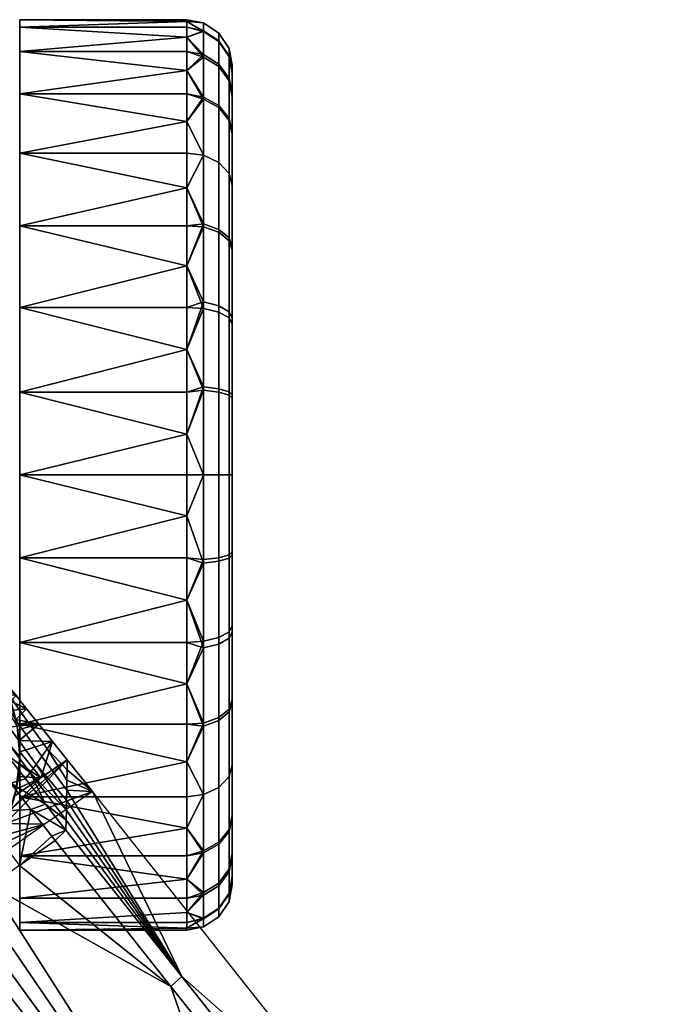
# Model space of a CAD drawing. Header units: millimetres. Extents: x -347 to 347, y -351 to 323.
# Tile 69 of 117: x -188 to -145, y 258 to 323. Entities that reach past the tile are written whole.
import ezdxf

# ---------------------------------------------------------------- set-up
doc = ezdxf.new("R2010")
doc.units = ezdxf.units.MM
doc.header["$MEASUREMENT"] = 0
doc.layers.add('kolecka', color=250, linetype='Continuous')
doc.layers.add('podnoz', color=7, linetype='Continuous')

msp = doc.modelspace()

# ---------------------------------------------------------------- meshes
at = {"layer": 'kolecka'}
mesh = msp.add_polyface(dxfattribs=at)
corners = [(-190.259, 262.757, 28.334), (-190.259, 322.729, 28.713), (-190.259, 262.728, 30.473), (-190.259, 263.063, 34.728), (-190.259, 322.215, 35.673), (-190.259, 263.416, 36.822), (-190.259, 320.107, 42.327), (-190.259, 264.307, 40.959), (-190.259, 263.846, 38.9), (-190.259, 316.631, 48.166), (-190.259, 264.789, 43.012), (-190.259, 265.283, 45.049), (-190.259, 278.616, 60), (-190.259, 266.816, 51.113), (-190.259, 292.757, 60), (-189.331, 275.455, 61.392), (-189.259, 274.257, 61.5), (-189.259, 273.413, 61.5), (-189.855, 277.658, 60.605), (-189.538, 276.601, 61.082), (-189.579, 271.133, 61.021), (-190.259, 278.616, 60), (-189.884, 270.091, 60.563), (-190.259, 269.127, 60), (-189.361, 272.247, 61.347), (-189.259, 274.257, 63), (-189.259, 273.413, 61.5), (-189.259, 274.257, 61.5), (-189.331, 275.455, 61.392), (-189.961, 277.938, 63), (-190.259, 278.616, 60), (-190.973, 279.855, 60), (-190.889, 279.729, 63), (-192.188, 281.328, 63), (-192.927, 281.996, 60), (-194.108, 282.828, 60), (-193.787, 282.627, 63), (-195.374, 283.471, 60), (-195.578, 283.555, 63), (-191.87, 280.995, 60), (-196.681, 283.918, 60), (-197.987, 284.176, 60), (-199.259, 284.257, 63), (-189.538, 276.601, 61.082), (-189.855, 277.658, 60.605), (-199.259, 284.257, 60), (-190.259, 292.757, 60), (-191.87, 280.995, 60), (-190.973, 279.855, 60), (-190.259, 278.616, 60), (-208.917, 271.678, 63), (-189.602, 271.678, 63), (-199.259, 284.257, 63), (-189.259, 274.257, 63), (-189.961, 277.938, 63), (-195.578, 283.555, 63), (-193.787, 282.627, 63), (-192.188, 281.328, 63), (-190.889, 279.729, 63), (-188.259, 281.714, 57.894), (-188.259, 276.341, 55.11), (-177.259, 278.978, 56.649), (-177.259, 281.714, 57.894)]
mesh.append_faces([[corners[k] for k in face] for face in [(0, 1, 2, 2), (3, 4, 5, 5), (6, 7, 8, 8), (9, 10, 7, 7), (10, 9, 11, 11), (12, 13, 14, 14), (15, 16, 17, 17), (18, 19, 20, 20), (21, 18, 22, 22), (22, 23, 21, 21), (15, 24, 19, 19), (25, 26, 27, 27), (25, 27, 28, 28), (29, 25, 28, 28), (29, 30, 31, 32), (33, 34, 35, 36), (36, 35, 37, 38), (32, 31, 39, 33), (38, 40, 41, 42), (43, 29, 28, 28), (44, 30, 29, 29), (44, 29, 43, 43), (34, 33, 39, 39), (40, 38, 37, 37), (41, 45, 42, 42), (46, 47, 48, 48), (46, 48, 49, 49), (50, 51, 52, 52), (53, 54, 51, 51), (52, 51, 55, 55), (55, 51, 56, 56), (56, 51, 57, 57), (51, 58, 57, 57), (58, 51, 54, 54), (59, 60, 61, 62)]])
mesh = msp.add_polyface(dxfattribs=at)
corners = [(-190.259, 320.107, 42.327), (-190.259, 321.352, 39.073), (-208.259, 321.352, 39.073), (-208.259, 320.107, 42.327), (-190.259, 322.215, 35.673), (-190.259, 322.676, 32.196), (-208.259, 322.676, 32.196), (-208.259, 322.215, 35.673), (-190.259, 316.631, 48.166), (-208.259, 316.631, 48.166), (-188.259, 317.867, 13.584), (-177.259, 316.047, 11.091), (-188.259, 313.97, 8.787), (-188.259, 320.65, 18.957), (-177.259, 319.405, 16.221), (-188.259, 322.757, 30), (-177.259, 322.635, 27.304), (-188.259, 322.256, 24.541), (-188.259, 322.256, 35.459), (-177.259, 322.635, 32.696), (-177.259, 322.757, 30), (-177.259, 321.599, 21.745), (-177.259, 320.65, 18.957), (-188.259, 320.65, 41.043), (-188.259, 317.867, 46.416), (-177.259, 319.405, 43.779), (-177.259, 320.65, 41.043), (-188.259, 313.97, 51.213), (-177.259, 316.047, 48.909), (-177.259, 317.867, 46.416), (-177.259, 321.599, 38.255), (-177.259, 322.256, 35.459), (-177.259, 317.867, 13.584), (-177.259, 322.256, 24.541), (-177.259, 313.97, 51.213), (-176.155, 317.654, 13.646), (-176.155, 320.456, 19.034), (-176.155, 322.018, 24.419), (-176.155, 322.547, 30), (-176.155, 321.973, 35.812), (-176.155, 320.28, 41.4), (-176.155, 317.525, 46.549)]
mesh.append_faces([[corners[k] for k in face] for face in [(0, 1, 2, 3), (4, 5, 6, 7), (8, 0, 3, 9), (10, 11, 12, 12), (13, 14, 10, 10), (15, 16, 17, 17), (15, 18, 19, 20), (13, 17, 21, 22), (23, 24, 25, 26), (24, 27, 28, 29), (18, 23, 30, 31), (10, 14, 32, 32), (13, 22, 14, 14), (32, 11, 10, 10), (17, 33, 21, 21), (17, 16, 33, 33), (18, 31, 19, 19), (20, 16, 15, 15), (23, 26, 30, 30), (27, 34, 28, 28), (29, 25, 24, 24), (35, 11, 32, 32), (35, 32, 14, 14), (36, 22, 21, 21), (37, 21, 33, 33), (38, 16, 20, 20), (38, 20, 19, 19), (37, 33, 16, 16), (39, 31, 30, 30), (40, 30, 26, 26), (41, 25, 29, 29), (41, 29, 28, 28), (40, 26, 25, 25), (39, 19, 31, 31), (36, 14, 22, 22)]])
mesh = msp.add_polyface(dxfattribs=at)
corners = [(-190.259, 262.83, 32.606), (-190.259, 262.728, 30.473), (-190.259, 322.676, 32.196), (-190.259, 262.757, 28.334), (-190.259, 262.932, 26.202), (-190.259, 322.729, 28.713), (-190.259, 263.063, 34.728), (-190.259, 322.215, 35.673), (-190.259, 263.846, 38.9), (-190.259, 263.416, 36.822), (-190.259, 321.352, 39.073), (-190.259, 263.263, 24.086), (-190.259, 321.67, 22), (-190.259, 265.788, 47.082), (-190.259, 265.283, 45.049), (-190.259, 309.126, 55.14), (-190.259, 263.748, 22), (-190.259, 320.107, 42.327), (-190.259, 299.509, 59.23), (-190.259, 292.757, 60), (-190.259, 302.852, 58.251), (-190.259, 306.08, 56.879), (-199.259, 284.257, 60), (-197.987, 284.176, 60), (-190.259, 292.757, 60), (-196.681, 283.918, 60), (-195.374, 283.471, 60), (-194.108, 282.828, 60), (-192.927, 281.996, 60), (-191.87, 280.995, 60), (-190.259, 299.509, 59.23), (-208.259, 299.509, 59.23), (-208.259, 292.757, 60), (-177.259, 295.452, 0.121), (-177.259, 292.757), (-188.259, 292.757), (-188.259, 298.216, 0.501), (-177.259, 298.216, 0.501), (-188.259, 298.216, 59.499), (-188.259, 292.757, 60), (-177.259, 292.757, 60), (-177.259, 295.452, 59.879), (-177.259, 298.216, 59.499), (-177.259, 301.011, 58.842), (-177.259, 290.061, 59.879), (-188.259, 287.298, 59.499), (-177.259, 287.298, 59.499), (-188.259, 281.714, 57.894), (-177.259, 284.502, 58.842), (-188.259, 287.298, 0.501), (-177.259, 290.061, 0.121), (-177.259, 287.298, 0.501), (-177.259, 284.502, 1.158), (-176.155, 292.757, 0.211), (-176.155, 298.568, 0.783), (-176.155, 298.338, 59.261)]
mesh.append_faces([[corners[k] for k in face] for face in [(0, 1, 2, 2), (3, 4, 5, 5), (6, 0, 7, 7), (8, 9, 10, 10), (4, 11, 12, 12), (13, 14, 15, 15), (11, 16, 12, 12), (10, 17, 8, 8), (7, 10, 9, 9), (18, 19, 20, 20), (21, 20, 19, 19), (13, 15, 19, 19), (12, 5, 4, 4), (22, 23, 24, 24), (25, 24, 23, 23), (24, 25, 26, 26), (26, 27, 24, 24), (24, 27, 28, 28), (29, 24, 28, 28), (24, 30, 31, 32), (33, 34, 35, 35), (35, 36, 37, 33), (38, 39, 40, 41), (38, 41, 42, 42), (42, 43, 38, 38), (40, 39, 44, 44), (45, 44, 39, 39), (45, 46, 44, 44), (45, 47, 48, 46), (49, 35, 50, 51), (49, 51, 52, 52), (35, 34, 50, 50), (53, 34, 33, 33), (54, 33, 37, 37), (55, 42, 41, 41)]])
mesh = msp.add_polyface(dxfattribs=at)
corners = [(-190.259, 264.307, 40.959), (-190.259, 320.107, 42.327), (-190.259, 316.631, 48.166), (-190.259, 311.93, 53.073), (-190.259, 265.283, 45.049), (-190.259, 262.83, 32.606), (-190.259, 322.676, 32.196), (-190.259, 322.215, 35.673), (-190.259, 262.728, 30.473), (-190.259, 322.729, 28.713), (-190.259, 309.126, 55.14), (-190.259, 292.757, 60), (-190.259, 306.08, 56.879), (-190.259, 309.126, 55.14), (-190.259, 311.93, 53.073), (-208.259, 311.93, 53.073), (-208.259, 309.126, 55.14), (-190.259, 306.08, 56.879), (-208.259, 306.08, 56.879), (-190.259, 299.509, 59.23), (-190.259, 302.852, 58.251), (-208.259, 302.852, 58.251), (-208.259, 299.509, 59.23), (-190.259, 316.631, 48.166), (-208.259, 316.631, 48.166), (-188.259, 298.216, 0.501), (-188.259, 303.8, 2.106), (-177.259, 301.011, 1.158), (-177.259, 298.216, 0.501), (-188.259, 309.173, 4.89), (-177.259, 306.536, 3.351), (-177.259, 303.8, 2.106), (-177.259, 311.666, 6.709), (-177.259, 309.173, 4.89), (-188.259, 313.97, 8.787), (-188.259, 309.173, 55.11), (-188.259, 303.8, 57.894), (-177.259, 306.536, 56.649), (-177.259, 309.173, 55.11), (-188.259, 298.216, 59.499), (-177.259, 301.011, 58.842), (-177.259, 303.8, 57.894), (-188.259, 313.97, 51.213), (-177.259, 311.666, 53.291), (-177.259, 313.97, 8.787), (-177.259, 316.047, 11.091), (-177.259, 313.97, 51.213), (-176.155, 304.157, 2.477), (-176.155, 298.568, 0.783), (-176.155, 309.307, 5.232), (-176.155, 313.822, 8.935), (-176.155, 313.822, 51.065), (-176.155, 309.111, 54.898), (-176.155, 303.722, 57.698)]
mesh.append_faces([[corners[k] for k in face] for face in [(0, 1, 2, 2), (3, 4, 2, 2), (5, 6, 7, 7), (6, 8, 9, 9), (10, 4, 3, 3), (11, 10, 12, 12), (13, 14, 15, 16), (17, 13, 16, 18), (19, 20, 21, 22), (20, 17, 18, 21), (14, 23, 24, 15), (25, 26, 27, 28), (26, 29, 30, 31), (29, 32, 33, 33), (29, 33, 30, 30), (31, 27, 26, 26), (34, 32, 29, 29), (35, 36, 37, 38), (36, 39, 40, 41), (42, 35, 38, 43), (34, 44, 32, 32), (34, 45, 44, 44), (41, 37, 36, 36), (43, 46, 42, 42), (47, 27, 31, 31), (47, 31, 30, 30), (48, 28, 27, 27), (49, 33, 32, 32), (50, 32, 44, 44), (50, 44, 45, 45), (49, 30, 33, 33), (51, 46, 43, 43), (52, 43, 38, 38), (53, 37, 41, 41), (53, 41, 40, 40)]])
mesh = msp.add_polyface(dxfattribs=at)
corners = [(-175.138, 317.096, 14.013), (-175.138, 313.349, 9.407), (-176.155, 313.822, 8.935), (-176.155, 317.654, 13.646), (-174.47, 316.246, 14.571), (-174.47, 312.63, 10.127), (-175.138, 319.834, 19.28), (-176.155, 320.456, 19.034), (-174.47, 318.889, 19.654), (-174.259, 317.862, 20.061), (-174.259, 315.323, 15.177), (-175.138, 321.362, 24.544), (-176.155, 322.018, 24.419), (-174.47, 320.363, 24.734), (-174.259, 319.278, 24.941), (-175.138, 321.879, 30), (-176.155, 322.547, 30), (-174.47, 320.862, 30), (-174.259, 319.758, 30), (-175.138, 321.318, 35.681), (-176.155, 321.973, 35.812), (-174.47, 320.32, 35.483), (-174.259, 319.237, 35.267), (-175.138, 319.662, 41.145), (-176.155, 320.28, 41.4), (-174.47, 318.723, 40.755), (-174.259, 317.702, 40.333), (-175.138, 316.969, 46.178), (-176.155, 317.525, 46.549), (-174.47, 316.124, 45.613), (-174.259, 315.206, 45), (-175.138, 313.349, 50.593), (-176.155, 313.822, 51.065), (-174.47, 312.63, 49.873), (-177.259, 316.047, 11.091), (-177.259, 321.599, 21.745), (-177.259, 322.635, 27.304), (-177.259, 321.599, 38.255), (-177.259, 319.405, 43.779), (-177.259, 322.635, 32.696), (-177.259, 319.405, 16.221), (-177.259, 316.047, 48.909), (-177.259, 313.97, 51.213), (-174.259, 307.757, 7.551), (-174.259, 315.323, 15.177), (-174.259, 319.278, 24.941), (-174.259, 317.862, 20.061), (-174.259, 319.237, 35.267), (-174.259, 317.702, 40.333), (-174.259, 315.206, 45), (-174.259, 319.758, 30)]
mesh.append_faces([[corners[k] for k in face] for face in [(0, 1, 2, 3), (4, 5, 1, 0), (6, 0, 3, 7), (8, 4, 0, 6), (9, 10, 4, 8), (11, 6, 7, 12), (13, 8, 6, 11), (14, 9, 8, 13), (15, 11, 12, 16), (17, 13, 11, 15), (18, 14, 13, 17), (19, 15, 16, 20), (21, 17, 15, 19), (22, 18, 17, 21), (23, 19, 20, 24), (25, 21, 19, 23), (26, 22, 21, 25), (27, 23, 24, 28), (29, 25, 23, 27), (30, 26, 25, 29), (31, 27, 28, 32), (33, 29, 27, 31), (3, 2, 34, 34), (12, 7, 35, 35), (16, 12, 36, 36), (24, 20, 37, 37), (28, 24, 38, 38), (16, 39, 20, 20), (3, 40, 7, 7), (32, 28, 41, 42), (43, 44, 45, 45), (44, 46, 45, 45), (43, 45, 47, 47), (47, 48, 49, 49), (47, 45, 50, 50)]])
mesh = msp.add_polyface(dxfattribs=at)
corners = [(-175.138, 303.902, 3.095), (-175.138, 298.438, 1.439), (-176.155, 298.568, 0.783), (-176.155, 304.157, 2.477), (-174.47, 303.512, 4.034), (-174.47, 298.24, 2.436), (-174.259, 303.09, 5.054), (-174.259, 298.024, 3.519), (-175.138, 308.935, 5.787), (-176.155, 309.307, 5.232), (-174.47, 308.37, 6.633), (-174.259, 307.757, 7.551), (-175.138, 313.349, 9.407), (-176.155, 313.822, 8.935), (-174.47, 312.63, 10.127), (-174.259, 311.849, 10.907), (-174.259, 315.323, 15.177), (-174.47, 316.246, 14.571), (-174.259, 311.849, 49.093), (-174.259, 315.206, 45), (-174.47, 316.124, 45.613), (-174.47, 312.63, 49.873), (-175.138, 308.744, 54.34), (-175.138, 313.349, 50.593), (-176.155, 313.822, 51.065), (-176.155, 309.111, 54.898), (-174.47, 308.186, 53.49), (-174.259, 307.58, 52.567), (-175.138, 303.476, 57.077), (-176.155, 303.722, 57.698), (-174.47, 303.102, 56.131), (-174.259, 302.696, 55.104), (-175.138, 298.213, 58.605), (-176.155, 298.338, 59.261), (-174.47, 298.022, 57.606), (-174.259, 297.816, 56.521), (-177.259, 301.011, 1.158), (-177.259, 311.666, 6.709), (-177.259, 306.536, 3.351), (-177.259, 309.173, 55.11), (-177.259, 306.536, 56.649), (-177.259, 311.666, 53.291), (-177.259, 301.011, 58.842), (-177.259, 298.216, 59.499), (-174.259, 298.024, 3.519), (-174.259, 303.09, 5.054), (-174.259, 307.757, 7.551), (-174.259, 311.849, 10.907), (-174.259, 315.323, 15.177), (-174.259, 307.58, 52.567), (-174.259, 315.206, 45), (-174.259, 311.849, 49.093), (-174.259, 302.696, 55.104), (-174.259, 297.816, 56.521), (-174.259, 319.237, 35.267)]
mesh.append_faces([[corners[k] for k in face] for face in [(0, 1, 2, 3), (4, 5, 1, 0), (6, 7, 5, 4), (8, 0, 3, 9), (10, 4, 0, 8), (11, 6, 4, 10), (12, 8, 9, 13), (14, 10, 8, 12), (15, 11, 10, 14), (16, 15, 14, 17), (18, 19, 20, 21), (22, 23, 24, 25), (26, 21, 23, 22), (27, 18, 21, 26), (28, 22, 25, 29), (30, 26, 22, 28), (31, 27, 26, 30), (32, 28, 29, 33), (34, 30, 28, 32), (35, 31, 30, 34), (3, 2, 36, 36), (13, 9, 37, 37), (3, 38, 9, 9), (25, 39, 40, 40), (25, 24, 41, 41), (29, 25, 40, 40), (42, 33, 29, 29), (43, 33, 42, 42), (44, 45, 46, 46), (47, 48, 46, 46), (49, 50, 51, 51), (49, 52, 53, 53), (46, 49, 53, 53), (46, 50, 49, 49), (46, 54, 50, 50)]])
mesh = msp.add_polyface(dxfattribs=at)
corners = [(-175.138, 298.438, 1.439), (-175.138, 292.757, 0.879), (-176.155, 292.757, 0.211), (-176.155, 298.568, 0.783), (-174.47, 298.24, 2.436), (-174.47, 292.757, 1.896), (-174.259, 298.024, 3.519), (-174.259, 292.757, 3), (-175.138, 292.757, 59.122), (-175.138, 298.213, 58.605), (-176.155, 298.338, 59.261), (-176.155, 292.757, 59.79), (-174.47, 292.757, 58.105), (-174.47, 298.022, 57.606), (-174.259, 292.757, 57.001), (-174.259, 297.816, 56.521), (-175.138, 287.075, 58.561), (-176.155, 286.945, 59.216), (-174.47, 287.274, 57.563), (-174.259, 287.489, 56.48), (-175.138, 281.612, 56.906), (-176.155, 281.356, 57.523), (-174.47, 282.001, 55.966), (-174.259, 282.424, 54.946), (-175.138, 287.301, 1.395), (-175.138, 282.037, 2.923), (-176.155, 281.791, 2.302), (-176.155, 287.175, 0.738), (-174.47, 287.491, 2.394), (-174.47, 282.412, 3.869), (-174.259, 287.698, 3.478), (-174.259, 282.818, 4.895), (-177.259, 295.452, 0.121), (-177.259, 292.757, 60), (-177.259, 295.452, 59.879), (-177.259, 290.061, 59.879), (-177.259, 287.298, 59.499), (-177.259, 284.502, 58.842), (-177.259, 284.502, 1.158), (-177.259, 287.298, 0.501), (-177.259, 290.061, 0.121), (-177.259, 292.757), (-174.259, 287.489, 56.48), (-174.259, 277.934, 7.433), (-174.259, 307.757, 7.551), (-174.259, 292.757, 57.001), (-174.259, 297.816, 56.521), (-174.259, 287.698, 3.478), (-174.259, 298.024, 3.519), (-174.259, 292.757, 3)]
mesh.append_faces([[corners[k] for k in face] for face in [(0, 1, 2, 3), (4, 5, 1, 0), (6, 7, 5, 4), (8, 9, 10, 11), (12, 13, 9, 8), (14, 15, 13, 12), (16, 8, 11, 17), (18, 12, 8, 16), (19, 14, 12, 18), (20, 16, 17, 21), (22, 18, 16, 20), (23, 19, 18, 22), (24, 25, 26, 27), (28, 29, 25, 24), (30, 31, 29, 28), (1, 24, 27, 2), (5, 28, 24, 1), (7, 30, 28, 5), (3, 2, 32, 32), (33, 11, 34, 34), (10, 34, 11, 11), (17, 35, 36, 36), (17, 36, 37, 37), (17, 11, 35, 35), (21, 17, 37, 37), (27, 38, 39, 39), (2, 40, 41, 41), (2, 27, 39, 40), (33, 35, 11, 11), (42, 43, 44, 44), (45, 42, 46, 46), (47, 48, 43, 43), (44, 43, 48, 48), (44, 46, 42, 42), (49, 48, 47, 47)]])
mesh = msp.add_polyface(dxfattribs=at)
corners = [(-190.259, 263.416, 36.822), (-191.99, 262.838, 34.536), (-190.259, 263.063, 34.728), (-190.259, 292.757, 60), (-190.259, 266.299, 49.098), (-190.259, 265.788, 47.082), (-190.259, 266.816, 51.113), (-190.259, 278.616, 60), (-190.259, 267.334, 53.11), (-190.259, 267.854, 55.106), (-190.259, 268.885, 59.066), (-190.259, 268.37, 57.086), (-190.259, 269.127, 60), (-189.361, 272.247, 61.347), (-189.331, 275.455, 61.392), (-189.259, 273.413, 61.5), (-189.579, 271.133, 61.021), (-189.538, 276.601, 61.082), (-189.884, 270.091, 60.563), (-189.855, 277.658, 60.605), (-190.259, 263.263, 24.086), (-190.79, 262.896, 26.181), (-190.921, 263.69, 22), (-190.259, 266.299, 49.098), (-191.394, 264.924, 46.924), (-190.259, 265.788, 47.082), (-190.259, 265.283, 45.049), (-190.259, 266.816, 51.113), (-191.195, 265.85, 50.995), (-190.259, 262.932, 26.202), (-191.593, 264.105, 42.823), (-190.259, 264.307, 40.959), (-190.259, 264.789, 43.012), (-190.259, 263.846, 38.9), (-190.394, 263.804, 38.878), (-190.259, 263.748, 22), (-190.259, 268.885, 59.066), (-190.798, 268.018, 59.037), (-190.259, 268.37, 57.086), (-190.996, 266.882, 55.034), (-190.259, 269.127, 60), (-189.884, 270.091, 60.563), (-190.599, 269.257, 63), (-190.259, 267.854, 55.106), (-190.259, 267.334, 53.11), (-189.602, 271.678, 63), (-189.579, 271.133, 61.021), (-189.361, 272.247, 61.347), (-189.259, 274.257, 63), (-189.259, 273.413, 61.5), (-177.259, 271.543, 51.213), (-177.259, 273.848, 53.291), (-188.259, 271.543, 51.213), (-188.259, 267.647, 46.416), (-177.259, 269.466, 48.909)]
mesh.append_faces([[corners[k] for k in face] for face in [(0, 1, 2, 2), (3, 4, 5, 5), (4, 3, 6, 6), (6, 7, 8, 8), (9, 8, 7, 7), (7, 10, 11, 11), (10, 7, 12, 12), (11, 9, 7, 7), (13, 14, 15, 15), (16, 17, 13, 13), (18, 19, 16, 16), (20, 21, 22, 22), (23, 24, 25, 25), (26, 25, 24, 24), (27, 28, 23, 23), (20, 29, 21, 21), (30, 31, 32, 32), (33, 31, 34, 34), (33, 34, 0, 0), (35, 20, 22, 22), (36, 37, 38, 38), (39, 38, 37, 37), (40, 37, 36, 36), (41, 42, 40, 40), (42, 37, 40, 40), (43, 39, 44, 44), (39, 43, 38, 38), (45, 41, 46, 46), (47, 48, 45, 45), (46, 47, 45, 45), (47, 49, 48, 48), (42, 41, 45, 45), (28, 27, 44, 44), (50, 51, 52, 52), (52, 53, 54, 50)]])
mesh = msp.add_polyface(dxfattribs=at)
corners = [(-188.259, 276.341, 55.11), (-188.259, 271.543, 51.213), (-177.259, 273.848, 53.291), (-177.259, 276.341, 55.11), (-188.259, 281.714, 57.894), (-177.259, 281.714, 57.894), (-177.259, 284.502, 58.842), (-177.259, 278.978, 56.649), (-188.259, 276.341, 4.89), (-188.259, 281.714, 2.106), (-177.259, 278.978, 3.351), (-177.259, 276.341, 4.89), (-188.259, 287.298, 0.501), (-177.259, 284.502, 1.158), (-177.259, 281.714, 2.106), (-177.259, 273.848, 6.709), (-175.138, 276.579, 54.213), (-175.138, 281.612, 56.906), (-176.155, 281.356, 57.523), (-176.155, 276.208, 54.768), (-174.47, 277.144, 53.367), (-174.47, 282.001, 55.966), (-174.259, 277.757, 52.449), (-174.259, 282.424, 54.946), (-175.138, 272.164, 50.593), (-176.155, 271.692, 51.065), (-174.47, 272.883, 49.873), (-174.259, 273.664, 49.092), (-175.138, 276.769, 5.66), (-175.138, 272.164, 9.407), (-176.155, 271.692, 8.935), (-176.155, 276.402, 5.102), (-174.47, 277.328, 6.51), (-174.47, 272.883, 10.127), (-174.259, 277.934, 7.433), (-174.259, 273.664, 10.907), (-175.138, 282.037, 2.923), (-176.155, 281.791, 2.302), (-174.47, 282.412, 3.869), (-174.259, 282.818, 4.895), (-176.155, 287.175, 0.738), (-174.259, 277.934, 7.433), (-174.259, 282.818, 4.895), (-174.259, 287.698, 3.478), (-174.259, 270.308, 15), (-174.259, 273.664, 10.907), (-174.259, 287.489, 56.48), (-174.259, 282.424, 54.946), (-174.259, 277.757, 52.449)]
mesh.append_faces([[corners[k] for k in face] for face in [(0, 1, 2, 3), (4, 5, 6, 6), (0, 3, 7, 7), (8, 9, 10, 11), (9, 12, 13, 14), (9, 14, 10, 10), (11, 15, 8, 8), (16, 17, 18, 19), (20, 21, 17, 16), (22, 23, 21, 20), (24, 16, 19, 25), (26, 20, 16, 24), (27, 22, 20, 26), (28, 29, 30, 31), (32, 33, 29, 28), (34, 35, 33, 32), (36, 28, 31, 37), (38, 32, 28, 36), (39, 34, 32, 38), (18, 5, 7, 7), (19, 7, 3, 3), (18, 6, 5, 5), (19, 3, 2, 2), (25, 19, 2, 2), (18, 7, 19, 19), (31, 15, 11, 11), (31, 11, 10, 10), (37, 14, 13, 13), (37, 10, 14, 14), (37, 31, 10, 10), (13, 40, 37, 37), (41, 42, 43, 43), (41, 44, 45, 45), (46, 47, 48, 48), (41, 46, 48, 48)]])
mesh = msp.add_polyface(dxfattribs=at)
corners = [(-188.259, 267.647, 46.416), (-188.259, 264.863, 41.043), (-177.259, 266.108, 43.779), (-177.259, 267.647, 46.416), (-188.259, 267.647, 13.584), (-188.259, 271.543, 8.787), (-177.259, 269.466, 11.091), (-177.259, 267.647, 13.584), (-188.259, 276.341, 4.89), (-177.259, 273.848, 6.709), (-177.259, 271.543, 8.787), (-177.259, 269.466, 48.909), (-177.259, 266.108, 16.221), (-175.138, 268.417, 45.988), (-175.138, 272.164, 50.593), (-176.155, 271.692, 51.065), (-176.155, 267.859, 46.354), (-174.47, 269.267, 45.429), (-174.47, 272.883, 49.873), (-174.259, 270.19, 44.823), (-174.259, 273.664, 49.092), (-175.138, 265.68, 40.72), (-176.155, 265.059, 40.966), (-174.47, 266.625, 40.345), (-174.259, 267.652, 39.939), (-175.138, 268.544, 13.822), (-175.138, 265.851, 18.855), (-176.155, 265.234, 18.6), (-176.155, 267.989, 13.451), (-174.47, 269.39, 14.387), (-174.47, 266.791, 19.245), (-174.259, 270.308, 15), (-174.259, 267.811, 19.667), (-175.138, 272.164, 9.407), (-176.155, 271.692, 8.935), (-174.47, 272.883, 10.127), (-174.259, 273.664, 10.907), (-177.259, 273.848, 53.291), (-177.259, 271.543, 51.213), (-176.155, 276.402, 5.102), (-174.259, 266.276, 24.733), (-174.259, 267.811, 19.667), (-174.259, 270.308, 15), (-174.259, 277.934, 7.433), (-174.259, 266.235, 35.059), (-174.259, 270.19, 44.823), (-174.259, 267.652, 39.939), (-174.259, 277.757, 52.449), (-174.259, 273.664, 49.092)]
mesh.append_faces([[corners[k] for k in face] for face in [(0, 1, 2, 3), (4, 5, 6, 7), (5, 8, 9, 10), (0, 3, 11, 11), (4, 7, 12, 12), (5, 10, 6, 6), (13, 14, 15, 16), (17, 18, 14, 13), (19, 20, 18, 17), (21, 13, 16, 22), (23, 17, 13, 21), (24, 19, 17, 23), (25, 26, 27, 28), (29, 30, 26, 25), (31, 32, 30, 29), (33, 25, 28, 34), (35, 29, 25, 33), (36, 31, 29, 35), (15, 37, 38, 38), (15, 38, 11, 11), (16, 3, 2, 2), (16, 11, 3, 3), (28, 7, 6, 6), (34, 6, 10, 10), (28, 12, 7, 7), (16, 15, 11, 11), (39, 34, 10, 9), (6, 34, 28, 28), (40, 41, 42, 42), (43, 40, 42, 42), (44, 40, 43, 43), (45, 46, 44, 44), (45, 47, 48, 48), (47, 45, 44, 44), (43, 47, 44, 44)]])
mesh = msp.add_polyface(dxfattribs=at)
corners = [(-188.259, 263.258, 35.459), (-188.259, 262.757, 30), (-177.259, 262.878, 32.696), (-177.259, 263.258, 35.459), (-188.259, 264.863, 41.043), (-177.259, 263.915, 38.255), (-177.259, 264.863, 41.043), (-188.259, 264.863, 18.957), (-188.259, 267.647, 13.584), (-177.259, 266.108, 16.221), (-177.259, 264.863, 18.957), (-188.259, 263.258, 24.541), (-177.259, 263.915, 21.745), (-177.259, 266.108, 43.779), (-177.259, 263.258, 24.541), (-177.259, 262.878, 27.304), (-175.138, 264.152, 35.456), (-175.138, 265.68, 40.72), (-176.155, 265.059, 40.966), (-176.155, 263.495, 35.582), (-174.47, 265.151, 35.266), (-174.47, 266.625, 40.345), (-174.259, 266.235, 35.059), (-174.259, 267.652, 39.939), (-175.138, 263.635, 30), (-176.155, 262.966, 30), (-174.47, 264.652, 30), (-174.259, 265.756, 30), (-175.138, 264.196, 24.319), (-176.155, 263.541, 24.188), (-174.47, 265.193, 24.517), (-174.259, 266.276, 24.733), (-175.138, 265.851, 18.855), (-176.155, 265.234, 18.6), (-174.47, 266.791, 19.245), (-174.259, 267.811, 19.667), (-176.155, 267.989, 13.451), (-176.155, 267.859, 46.354), (-174.259, 265.756, 30), (-174.259, 266.276, 24.733), (-174.259, 266.235, 35.059)]
mesh.append_faces([[corners[k] for k in face] for face in [(0, 1, 2, 3), (4, 0, 5, 6), (7, 8, 9, 10), (11, 7, 10, 12), (4, 6, 13, 13), (11, 14, 15, 15), (11, 12, 14, 14), (3, 5, 0, 0), (16, 17, 18, 19), (20, 21, 17, 16), (22, 23, 21, 20), (24, 16, 19, 25), (26, 20, 16, 24), (27, 22, 20, 26), (28, 24, 25, 29), (30, 26, 24, 28), (31, 27, 26, 30), (32, 28, 29, 33), (34, 30, 28, 32), (35, 31, 30, 34), (18, 13, 6, 6), (19, 5, 3, 3), (19, 3, 2, 2), (29, 15, 14, 14), (33, 12, 10, 10), (33, 10, 9, 9), (29, 14, 12, 12), (18, 6, 5, 5), (19, 18, 5, 5), (25, 19, 2, 2), (33, 29, 12, 12), (36, 33, 9, 9), (25, 15, 29, 29), (37, 13, 18, 18), (38, 39, 40, 40)]])
mesh = msp.add_polyface(dxfattribs=at)
corners = [(-190.259, 262.83, 32.606), (-191.99, 262.838, 34.536), (-192.188, 262.596, 30.331), (-190.658, 262.705, 30.439), (-190.259, 263.063, 34.728), (-206.33, 262.596, 30.331), (-208.259, 262.83, 32.606), (-207.861, 262.705, 30.439), (-206.528, 262.837, 34.536), (-208.259, 263.063, 34.728), (-207.729, 262.896, 26.181), (-206.131, 262.786, 26.127), (-205.091, 263, 38.554), (-206.727, 263.394, 38.696), (-204.885, 262.63, 34.413), (-201.021, 262.54, 26.038), (-202.765, 262.596, 26.056), (-202.599, 263.399, 22), (-200.929, 263.357, 22), (-201.388, 262.657, 42.508), (-203.429, 262.979, 42.571), (-203.263, 262.674, 38.453), (-201.296, 262.462, 38.392), (-199.259, 262.521, 26.032), (-199.259, 263.343, 22), (-199.259, 262.76, 46.599), (-201.479, 262.914, 46.619), (-199.259, 262.544, 42.487), (-197.498, 262.54, 26.038), (-197.59, 263.357, 22), (-197.039, 262.914, 46.619), (-197.131, 262.657, 42.508), (-195.754, 262.596, 26.056), (-195.921, 263.399, 22), (-195.09, 262.979, 42.571), (-197.223, 262.462, 38.392), (-195.256, 262.674, 38.453), (-193.428, 263, 38.554), (-195.422, 262.449, 34.326), (-193.634, 262.63, 34.413), (-191.791, 263.394, 38.696), (-192.388, 262.786, 26.127), (-190.79, 262.896, 26.181), (-208.259, 262.728, 30.473), (-208.259, 262.757, 28.334), (-208.259, 262.932, 26.202), (-190.259, 262.757, 28.334), (-190.259, 262.728, 30.473), (-190.259, 262.932, 26.202), (-210.259, 262.757, 30), (-221.259, 262.757, 30), (-221.259, 262.878, 27.304), (-210.259, 263.258, 24.541), (-221.259, 262.878, 32.696), (-222.363, 262.966, 30), (-188.259, 262.757, 30), (-188.259, 263.258, 24.541), (-177.259, 262.878, 27.304), (-177.259, 262.757, 30), (-177.259, 262.878, 32.696), (-176.155, 262.966, 30)]
mesh.append_faces([[corners[k] for k in face] for face in [(0, 1, 2, 2), (2, 3, 0, 0), (0, 4, 1, 1), (5, 6, 7, 7), (6, 5, 8, 8), (8, 9, 6, 6), (5, 7, 10, 11), (12, 13, 8, 14), (15, 16, 17, 18), (19, 20, 21, 22), (23, 15, 18, 24), (25, 26, 19, 27), (28, 23, 24, 29), (30, 25, 27, 31), (32, 28, 29, 33), (34, 31, 35, 36), (37, 36, 38, 39), (40, 37, 39, 1), (3, 2, 41, 42), (7, 43, 44, 44), (44, 45, 10, 10), (7, 6, 43, 43), (44, 10, 7, 7), (46, 3, 42, 42), (0, 3, 47, 47), (46, 47, 3, 3), (46, 42, 48, 48), (49, 50, 51, 52), (49, 53, 50, 50), (54, 51, 50, 50), (54, 50, 53, 53), (55, 56, 57, 58), (55, 58, 59, 59), (60, 58, 57, 57), (60, 59, 58, 58)]])
at = {"layer": 'podnoz'}
mesh = msp.add_polyface(dxfattribs=at)
corners = [(-193.689, 278.993, 95.116), (-192.954, 277.971, 96.375), (-192.072, 278.039, 95.843), (-191.25, 276.995, 96.953), (-192.164, 276.884, 97.542), (-192.85, 279.023, 94.647), (-188.437, 276.222, 64), (-192.878, 283.217, 64), (-188.975, 278.158, 64), (-188.26, 274.147, 64), (-188.485, 272.038, 64), (-197.041, 285.031, 64), (-189.467, 279.453, 73.072), (-189.376, 279.086, 73.964), (-189.521, 279.373, 73.173), (-189.055, 278.933, 74.582), (-188.495, 278.226, 75.962), (-189.035, 278.316, 75.442), (-187.802, 277.351, 77.176), (-188.856, 277.83, 76.12), (-189.211, 278.734, 74.721), (-188.676, 277.256, 76.772), (-188.52, 276.633, 77.348), (-188.676, 277.256, 76.772), (-188.437, 276.222, 64), (-188.975, 278.158, 64), (-189.521, 279.373, 73.173), (-189.376, 279.086, 73.964), (-189.211, 278.734, 74.721), (-189.803, 279.877, 64), (-189.035, 278.316, 75.442), (-188.856, 277.83, 76.12), (-189.504, 278.077, 84.622), (-188.598, 277.739, 80.885), (-189.427, 279, 79.196), (-190.527, 279.689, 82.461), (-190.504, 278.356, 88.323), (-191.774, 280.277, 85.684), (-188.257, 276.223, 86.434), (-187.599, 276.29, 82.303), (-188.963, 276.131, 90.531), (-189.733, 276.011, 94.679), (-191.621, 278.579, 92.046), (-190.076, 280.03, 77.281), (-188.495, 278.226, 75.962), (-189.055, 278.933, 74.582), (-187.802, 277.351, 77.176), (-186.994, 276.331, 78.189), (-191.25, 276.995, 96.953), (-192.072, 278.039, 95.843), (-192.85, 279.023, 94.647), (-193.58, 279.944, 93.369), (-195.733, 277, 96.303), (-192.164, 276.884, 97.542), (-192.954, 277.971, 96.375)]
mesh.append_faces([[corners[k] for k in face] for face in [(0, 1, 2, 2), (3, 2, 4, 4), (1, 4, 2, 2), (0, 2, 5, 5), (6, 7, 8, 8), (9, 10, 11, 11), (12, 13, 14, 14), (15, 13, 12, 12), (15, 16, 17, 17), (16, 18, 19, 19), (13, 15, 20, 20), (16, 19, 17, 17), (15, 17, 20, 20), (21, 18, 22, 22), (19, 18, 21, 21), (23, 24, 25, 25), (26, 27, 25, 25), (25, 27, 28, 28), (25, 29, 26, 26), (25, 30, 31, 31), (23, 25, 31, 31), (30, 25, 28, 28), (32, 33, 34, 35), (36, 32, 35, 37), (38, 39, 33, 32), (40, 38, 32, 36), (41, 40, 36, 42), (43, 34, 44, 45), (44, 34, 33, 46), (46, 33, 39, 47), (48, 42, 49, 49), (42, 50, 49, 49), (50, 42, 51, 51), (52, 53, 54, 54)]])
mesh = msp.add_polyface(dxfattribs=at)
corners = [(-187.887, 272.723, 100.297), (-189.162, 274.343, 99.211), (-188.844, 272.438, 101.046), (-190.116, 274.118, 99.912), (-188.855, 270.684, 79.67), (-186.858, 272.795, 79.515), (-185.125, 273.974, 79.515), (-186.994, 276.331, 78.189), (-186.094, 275.195, 78.976), (-188.305, 275.251, 78.29), (-187.802, 277.351, 77.176), (-188.52, 276.633, 77.348), (-188.393, 275.963, 77.853), (-188.262, 274.499, 78.663), (-188.272, 273.71, 78.975), (-188.345, 272.888, 79.231), (-188.485, 272.038, 79.433), (-188.485, 272.038, 79.433), (-188.485, 272.038, 64), (-188.345, 272.888, 79.231), (-188.26, 274.147, 64), (-188.437, 276.222, 64), (-188.305, 275.251, 78.29), (-188.393, 275.963, 77.853), (-188.262, 274.499, 78.663), (-188.272, 273.71, 78.975), (-188.676, 277.256, 76.772), (-188.52, 276.633, 77.348), (-186.804, 274.189, 87.862), (-186.442, 274.695, 83.416), (-187.599, 276.29, 82.303), (-188.257, 276.223, 86.434), (-187.178, 273.68, 92.271), (-188.963, 276.131, 90.531), (-187.574, 273.155, 96.751), (-189.733, 276.011, 94.679), (-186.094, 275.195, 78.976), (-186.994, 276.331, 78.189), (-185.138, 273.311, 82.732), (-185.125, 273.974, 79.515), (-185.151, 272.648, 85.949), (-185.164, 271.985, 89.165), (-185.176, 271.323, 92.382), (-189.162, 274.343, 99.211), (-187.887, 272.723, 100.297), (-185.188, 270.66, 95.599), (-183.472, 271.886, 80.197)]
mesh.append_faces([[corners[k] for k in face] for face in [(0, 1, 2, 2), (3, 2, 1, 1), (4, 5, 6, 6), (7, 8, 9, 9), (8, 6, 5, 5), (10, 7, 11, 11), (12, 7, 9, 9), (11, 7, 12, 12), (8, 5, 13, 13), (14, 13, 5, 5), (13, 9, 8, 8), (5, 15, 14, 14), (5, 16, 15, 15), (17, 18, 19, 19), (20, 19, 18, 18), (21, 22, 20, 20), (21, 23, 22, 22), (20, 22, 24, 24), (20, 24, 25, 25), (21, 26, 27, 27), (21, 27, 23, 23), (19, 20, 25, 25), (28, 29, 30, 31), (32, 28, 31, 33), (34, 32, 33, 35), (36, 37, 30, 29), (29, 38, 39, 36), (29, 40, 38, 38), (28, 41, 40, 29), (32, 42, 41, 28), (43, 44, 34, 34), (34, 35, 43, 43), (45, 32, 34, 34), (46, 38, 40, 40), (38, 46, 39, 39)]])
mesh = msp.add_polyface(dxfattribs=at)
corners = [(-185.917, 268.659, 102.963), (-178.306, 259.049, 106.908), (-177.588, 259.705, 105.979), (-185.213, 269.334, 102.032), (-187.517, 270.708, 102.02), (-186.568, 271.05, 101.235), (-186.143, 268.945, 102.844), (-188.844, 272.438, 101.046), (-187.887, 272.723, 100.297), (-188.855, 270.684, 79.67), (-188.583, 271.605, 79.515), (-186.858, 272.795, 79.515), (-189.206, 269.793, 79.805), (-183.472, 271.886, 80.197), (-186.604, 269.746, 80.197), (-185.125, 273.974, 79.515), (-189.631, 268.938, 79.922), (-189.712, 267.57, 80.197), (-190.129, 268.122, 80.019), (-188.485, 272.038, 79.433), (-188.485, 272.038, 64), (-188.485, 272.038, 79.433), (-188.583, 271.605, 79.515), (-188.855, 270.684, 79.67), (-189.111, 270.011, 64), (-189.206, 269.793, 79.805), (-185.188, 270.66, 95.599), (-185.176, 271.323, 92.382), (-187.178, 273.68, 92.271), (-187.574, 273.155, 96.751), (-187.887, 272.723, 100.297), (-186.568, 271.05, 101.235), (-185.201, 269.997, 98.816), (-185.213, 269.334, 102.032), (-190.951, 270.562, 101.274), (-187.517, 270.708, 102.02), (-188.844, 272.438, 101.046), (-188.268, 267.018, 102.963), (-185.917, 268.659, 102.963), (-186.143, 268.945, 102.844), (-178.306, 259.049, 106.908), (-177.588, 259.705, 105.979), (-185.164, 271.985, 89.165), (-183.472, 271.886, 80.197), (-185.151, 272.648, 85.949)]
mesh.append_faces([[corners[k] for k in face] for face in [(0, 1, 2, 3), (4, 3, 5, 5), (0, 3, 6, 6), (4, 6, 3, 3), (4, 5, 7, 7), (5, 8, 7, 7), (9, 10, 11, 11), (12, 13, 14, 14), (15, 13, 12, 12), (12, 9, 15, 15), (16, 12, 14, 14), (14, 17, 18, 18), (16, 14, 18, 18), (11, 10, 19, 19), (20, 21, 22, 22), (23, 24, 20, 20), (23, 20, 22, 22), (23, 25, 24, 24), (26, 27, 28, 28), (29, 30, 31, 31), (29, 32, 26, 26), (32, 29, 31, 31), (32, 31, 33, 33), (34, 35, 36, 36), (35, 34, 37, 37), (38, 39, 37, 37), (35, 37, 39, 39), (37, 40, 38, 38), (32, 33, 41, 41), (27, 41, 42, 42), (41, 27, 26, 26), (41, 43, 42, 42), (43, 44, 42, 42), (32, 41, 26, 26)]])
mesh = msp.add_polyface(dxfattribs=at)
corners = [(-178.513, 228.695, 113.874), (-177.694, 229.214, 114.798), (-184.482, 239.422, 110.852), (-185.314, 238.922, 109.927), (-191.271, 249.63, 106.908), (-192.116, 249.15, 105.979), (-171.711, 218.467, 117.822), (-170.905, 219.006, 118.742), (-198.059, 259.838, 102.963), (-198.918, 259.377, 102.032), (-169.223, 232.915, 115.486), (-184.482, 239.422, 110.852), (-177.694, 229.214, 114.798), (-195.771, 261.566, 102.963), (-198.059, 259.838, 102.963), (-191.271, 249.63, 106.908), (-193.909, 262.95, 102.963), (-192.975, 263.636, 102.963), (-192.039, 264.318, 102.963), (-170.905, 219.006, 118.742), (-171.711, 218.467, 117.822), (-178.513, 228.695, 113.874), (-185.443, 233.771, 87.672), (-185.314, 238.922, 109.927), (-192.116, 249.15, 105.979), (-201.883, 258.51, 80.197), (-199.552, 259.571, 98.816), (-200.186, 259.763, 95.599), (-147.087, 221.188, 121.769), (-154.713, 230.817, 117.822), (-155.474, 230.217, 118.742), (-147.863, 220.607, 122.687), (-162.338, 240.446, 113.874), (-169.963, 250.075, 109.927), (-170.695, 249.438, 110.852), (-163.085, 239.828, 114.798), (-177.588, 259.705, 105.979), (-178.306, 259.049, 106.908), (-146.407, 201.512, 128.008), (-155.474, 230.217, 118.742), (-163.085, 239.828, 114.798), (-170.695, 249.438, 110.852), (-178.306, 259.049, 106.908), (-188.268, 267.018, 102.963), (-190.159, 265.674, 102.963), (-191.1, 264.998, 102.963), (-154.713, 230.817, 117.822), (-165.025, 248.606, 87.672), (-162.338, 240.446, 113.874), (-169.963, 250.075, 109.927), (-177.588, 259.705, 105.979), (-144.883, 223.187, 95.567), (-183.472, 271.886, 80.197), (-147.087, 221.188, 121.769)]
mesh.append_faces([[corners[k] for k in face] for face in [(0, 1, 2, 3), (3, 2, 4, 5), (6, 7, 1, 0), (8, 9, 5, 4), (10, 11, 12, 12), (13, 14, 15, 15), (15, 11, 10, 10), (13, 15, 16, 16), (10, 16, 15, 15), (10, 17, 16, 16), (10, 18, 17, 17), (10, 12, 19, 19), (20, 21, 22, 22), (23, 22, 21, 21), (24, 22, 23, 23), (25, 22, 24, 24), (26, 27, 24, 24), (28, 29, 30, 31), (32, 33, 34, 35), (33, 36, 37, 34), (29, 32, 35, 30), (10, 38, 39, 39), (10, 40, 41, 41), (42, 10, 41, 41), (43, 44, 42, 42), (10, 42, 44, 44), (10, 44, 45, 45), (10, 45, 18, 18), (10, 39, 40, 40), (46, 47, 48, 48), (49, 48, 47, 47), (50, 49, 47, 47), (46, 51, 47, 47), (52, 50, 47, 47), (51, 46, 53, 53)]])

doc.saveas('drawing.dxf')
